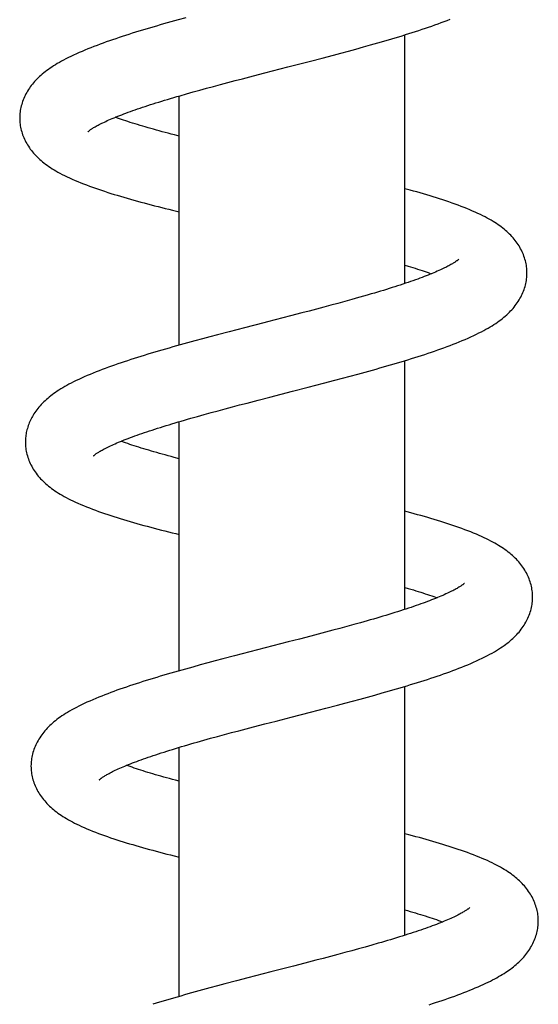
# Model space of a CAD drawing. Header units: millimetres. Extents: x 198 to 322, y 60 to 268.
# Tile 98 of 110: x 276.45 to 280.35, y 235.89 to 243.31. Entities that reach past the tile are written whole.
import ezdxf

# ---------------------------------------------------------------- set-up
doc = ezdxf.new("R2010")
doc.units = ezdxf.units.MM
doc.header["$LTSCALE"] = 30.734
doc.layers.get('0').update_dxf_attribs({"linetype": 'CONTINUOUS'})

msp = doc.modelspace()

# ---------------------------------------------------------------- linework, layer by layer
at = {"color": 7, "linetype": 'Continuous'}
for p, q in [((277.6413, 243.3059), (277.5859, 243.2904)), ((277.6972, 243.3213), (277.6413, 243.3059)), ((279.3478, 241.3201), (279.3478, 243.1925)), ((278.8669, 243.0555), (278.9235, 243.0707)), ((278.9235, 243.0707), (278.9797, 243.086)), ((278.9797, 243.086), (279.0352, 243.1013)), ((279.0352, 243.1013), (279.0901, 243.1166)), ((278.4658, 242.9507), (278.6379, 242.9952)), ((278.6379, 242.9952), (278.7239, 243.0176)), ((278.7239, 243.0176), (278.8099, 243.0403)), ((278.8099, 243.0403), (278.8669, 243.0555)), ((278.2939, 242.9064), (278.4658, 242.9507)), ((278.0142, 242.8335), (278.0689, 242.8479)), ((278.0689, 242.8479), (278.1243, 242.8624)), ((278.1243, 242.8624), (278.2086, 242.8844)), ((278.2086, 242.8844), (278.2939, 242.9064)), ((277.753, 242.7625), (277.8036, 242.7766)), ((277.8036, 242.7766), (277.855, 242.7907)), ((277.855, 242.7907), (277.9073, 242.8049)), ((277.9073, 242.8049), (277.9603, 242.8192)), ((277.9603, 242.8192), (278.0142, 242.8335)), ((277.6478, 240.8555), (277.6478, 242.7325)), ((277.6547, 242.7345), (277.7033, 242.7485)), ((277.7033, 242.7485), (277.753, 242.7625)), ((278.9985, 241.2135), (278.9482, 241.1993)), ((279.0474, 241.2274), (278.9985, 241.2135)), ((278.7368, 241.1418), (278.6821, 241.1273)), ((278.7909, 241.1563), (278.7368, 241.1418)), ((278.8443, 241.1707), (278.7909, 241.1563)), ((278.8968, 241.1851), (278.8443, 241.1707)), ((278.9482, 241.1993), (278.8968, 241.1851)), ((278.4867, 241.0762), (278.3722, 241.0466)), ((278.5713, 241.0982), (278.4867, 241.0762)), ((278.627, 241.1127), (278.5713, 241.0982)), ((278.6821, 241.1273), (278.627, 241.1127)), ((277.8801, 240.9188), (277.8233, 240.9036)), ((277.9372, 240.9339), (277.8801, 240.9188)), ((278.0235, 240.9566), (277.9372, 240.9339)), ((278.1395, 240.9867), (278.0235, 240.9566)), ((277.7105, 240.8729), (277.6546, 240.8574)), ((277.7667, 240.8883), (277.7105, 240.8729)), ((277.8233, 240.9036), (277.7667, 240.8883)), ((279.3478, 238.8656), (279.3478, 240.7391)), ((278.8785, 240.6068), (278.9358, 240.6222)), ((278.9358, 240.6222), (278.9926, 240.6375)), ((278.9926, 240.6375), (279.0489, 240.6529)), ((279.0489, 240.6529), (279.1044, 240.6683)), ((278.6186, 240.5388), (278.7343, 240.5688)), ((278.7343, 240.5688), (278.821, 240.5916)), ((278.821, 240.5916), (278.8785, 240.6068)), ((278.3299, 240.4644), (278.5029, 240.5089)), ((278.5029, 240.5089), (278.6186, 240.5388)), ((278.0486, 240.391), (278.1035, 240.4055)), ((278.1035, 240.4055), (278.1592, 240.4201)), ((278.1592, 240.4201), (278.2441, 240.4422)), ((278.2441, 240.4422), (278.3299, 240.4644)), ((277.7863, 240.3195), (277.8371, 240.3337)), ((277.8371, 240.3337), (277.8887, 240.3479)), ((277.8887, 240.3479), (277.9412, 240.3622)), ((277.9412, 240.3622), (277.9945, 240.3765)), ((277.9945, 240.3765), (278.0486, 240.391)), ((277.6478, 238.4032), (277.6478, 240.2797)), ((277.7364, 240.3054), (277.7863, 240.3195)), ((279.0138, 238.7654), (278.9631, 238.7513)), ((279.0633, 238.7794), (279.0138, 238.7654)), ((278.7506, 238.6938), (278.6953, 238.6791)), ((278.8051, 238.7083), (278.7506, 238.6938)), ((278.8587, 238.7227), (278.8051, 238.7083)), ((278.9114, 238.737), (278.8587, 238.7227)), ((278.9631, 238.7513), (278.9114, 238.737)), ((278.4693, 238.6203), (278.2969, 238.576)), ((278.5547, 238.6424), (278.4693, 238.6203)), ((278.6394, 238.6645), (278.5547, 238.6424)), ((278.6953, 238.6791), (278.6394, 238.6645)), ((278.1808, 238.546), (278.0643, 238.5157)), ((278.2969, 238.576), (278.1808, 238.546)), ((277.9201, 238.4777), (277.8631, 238.4625)), ((277.9775, 238.4929), (277.9201, 238.4777)), ((278.0643, 238.5157), (277.9775, 238.4929)), ((277.7507, 238.4319), (277.6952, 238.4165)), ((277.8066, 238.4472), (277.7507, 238.4319)), ((277.8631, 238.4625), (277.8066, 238.4472)), ((279.3478, 236.4116), (279.3478, 238.2859)), ((278.8969, 238.16), (278.9537, 238.1752)), ((278.9537, 238.1752), (279.0101, 238.1903)), ((279.0101, 238.1903), (279.066, 238.2056)), ((279.066, 238.2056), (279.1216, 238.2209)), ((279.1216, 238.2209), (279.1768, 238.2363)), ((278.6371, 238.0922), (278.7532, 238.1223)), ((278.7532, 238.1223), (278.8397, 238.1449)), ((278.8397, 238.1449), (278.8969, 238.16)), ((278.2926, 238.0033), (278.3775, 238.0253)), ((278.0434, 237.9379), (278.0978, 237.9524)), ((278.0978, 237.9524), (278.1529, 237.9669)), ((278.1529, 237.9669), (278.2084, 237.9815)), ((278.2084, 237.9815), (278.2926, 238.0033)), ((277.7849, 237.8667), (277.8344, 237.8807)), ((277.8344, 237.8807), (277.885, 237.8949)), ((277.885, 237.8949), (277.9368, 237.9091)), ((277.9368, 237.9091), (277.9896, 237.9234)), ((277.9896, 237.9234), (278.0434, 237.9379)), ((277.6478, 235.9506), (277.6478, 237.8267)), ((279.0502, 236.3233), (278.9999, 236.3093)), ((279.0994, 236.3372), (279.0502, 236.3233)), ((279.1476, 236.3511), (279.0994, 236.3372)), ((278.7887, 236.2522), (278.7338, 236.2377)), ((278.8429, 236.2666), (278.7887, 236.2522)), ((278.8962, 236.281), (278.8429, 236.2666)), ((278.9486, 236.2952), (278.8962, 236.281)), ((278.9999, 236.3093), (278.9486, 236.2952)), ((278.5094, 236.1794), (278.3384, 236.1353)), ((278.5941, 236.2013), (278.5094, 236.1794)), ((278.6782, 236.2231), (278.5941, 236.2013)), ((278.7338, 236.2377), (278.6782, 236.2231)), ((278.3384, 236.1353), (278.1656, 236.0906)), ((277.9362, 236.0303), (277.88, 236.0152)), ((277.993, 236.0454), (277.9362, 236.0303)), ((278.079, 236.0681), (277.993, 236.0454)), ((278.1656, 236.0906), (278.079, 236.0681)), ((277.7692, 235.9849), (277.7145, 235.9696)), ((277.8243, 236.0001), (277.7692, 235.9849)), ((277.88, 236.0152), (277.8243, 236.0001))]:
    msp.add_line(p, q, dxfattribs=at)
for points in [[(277.5859, 243.2904), (277.5584, 243.2827), (277.531, 243.2749), (277.5039, 243.2671), (277.477, 243.2593), (277.4502, 243.2515), (277.4237, 243.2436), (277.3974, 243.2358), (277.3713, 243.2279), (277.3454, 243.22), (277.3198, 243.212), (277.2944, 243.2041), (277.2692, 243.1961), (277.2443, 243.1881), (277.2196, 243.18), (277.1951, 243.1719), (277.1708, 243.1638), (277.1467, 243.1555), (277.1229, 243.1473), (277.0993, 243.1389), (277.0758, 243.1305), (277.0526, 243.1219), (277.0295, 243.1133), (277.0066, 243.1045), (276.9839, 243.0957), (276.9613, 243.0866), (276.9389, 243.0775), (276.9167, 243.0681), (276.895, 243.0587), (276.8737, 243.0492), (276.853, 243.0397), (276.833, 243.0303), (276.8139, 243.0209), (276.7956, 243.0117), (276.7782, 243.0026), (276.7615, 242.9936), (276.7457, 242.9847), (276.7305, 242.9759), (276.716, 242.9672), (276.702, 242.9585), (276.6886, 242.9498), (276.6756, 242.9411), (276.6631, 242.9323), (276.651, 242.9235), (276.6392, 242.9146), (276.6279, 242.9057), (276.617, 242.8966), (276.6065, 242.8876), (276.5964, 242.8784), (276.5866, 242.8691), (276.5771, 242.8598), (276.568, 242.8503), (276.5592, 242.8407), (276.5507, 242.8309), (276.5425, 242.8211), (276.5347, 242.811), (276.5271, 242.8008), (276.5198, 242.7905), (276.5129, 242.78), (276.5063, 242.7694), (276.5, 242.7586), (276.494, 242.7477), (276.4884, 242.7368), (276.4831, 242.7257), (276.4782, 242.7145), (276.4736, 242.7031), (276.4693, 242.6918), (276.4655, 242.6803), (276.462, 242.6688), (276.4588, 242.6574), (276.4561, 242.6459), (276.4537, 242.6345), (276.4517, 242.6232), (276.4501, 242.6119), (276.4488, 242.6007), (276.4479, 242.5896), (276.4473, 242.5786), (276.4471, 242.5677), (276.4471, 242.5599)], [(279.0901, 243.1166), (279.1172, 243.1243), (279.1441, 243.1319), (279.1709, 243.1396), (279.1974, 243.1473), (279.2238, 243.1551), (279.25, 243.1628), (279.2761, 243.1706), (279.302, 243.1785), (279.3277, 243.1863), (279.3534, 243.1943), (279.3788, 243.2022), (279.4041, 243.2103), (279.4291, 243.2183), (279.454, 243.2264), (279.4786, 243.2346), (279.503, 243.2428), (279.5271, 243.251), (279.551, 243.2593), (279.5746, 243.2676), (279.5979, 243.276), (279.621, 243.2845), (279.6439, 243.2931), (279.6667, 243.3018), (279.6892, 243.3107)], [(276.9614, 242.4632), (276.9614, 242.4632), (276.9615, 242.4633), (276.9618, 242.4636), (276.9623, 242.4642), (276.9632, 242.4649), (276.9643, 242.4659), (276.9657, 242.4671), (276.9674, 242.4685), (276.9694, 242.4701), (276.9718, 242.472), (276.9745, 242.4741), (276.9777, 242.4763), (276.9811, 242.4788), (276.985, 242.4815), (276.9892, 242.4843), (276.9938, 242.4873), (276.9988, 242.4904), (277.0042, 242.4937), (277.01, 242.4972), (277.0162, 242.5009), (277.023, 242.5047), (277.0303, 242.5088), (277.0381, 242.513), (277.0464, 242.5173), (277.0552, 242.5219), (277.0646, 242.5265), (277.0745, 242.5313), (277.0848, 242.5363), (277.0957, 242.5413), (277.107, 242.5465), (277.1189, 242.5518), (277.1312, 242.5572), (277.1441, 242.5626), (277.1574, 242.5682), (277.1713, 242.5739), (277.1856, 242.5797), (277.2004, 242.5855), (277.2157, 242.5914), (277.2314, 242.5974), (277.2476, 242.6035), (277.2642, 242.6096), (277.2812, 242.6158), (277.2987, 242.622), (277.3165, 242.6283), (277.3348, 242.6346), (277.3535, 242.641), (277.3725, 242.6474), (277.392, 242.6539), (277.4118, 242.6603), (277.432, 242.6669), (277.4525, 242.6734), (277.4735, 242.68), (277.4948, 242.6867), (277.5165, 242.6934), (277.5387, 242.7002), (277.5612, 242.7069), (277.584, 242.7138), (277.6072, 242.7207), (277.6308, 242.7276), (277.6547, 242.7345)], [(276.4471, 242.5599), (276.4473, 242.5524), (276.4479, 242.5416), (276.4489, 242.5306), (276.4502, 242.5196), (276.4518, 242.5085), (276.4538, 242.4973), (276.4562, 242.4861), (276.4589, 242.4748), (276.4621, 242.4635), (276.4655, 242.4522), (276.4694, 242.4409), (276.4736, 242.4296), (276.4782, 242.4184), (276.4832, 242.4073), (276.4884, 242.3964), (276.494, 242.3855), (276.5, 242.3747), (276.5062, 242.3641), (276.5129, 242.3535), (276.5199, 242.343), (276.5272, 242.3326), (276.5349, 242.3224), (276.543, 242.3123), (276.5513, 242.3023), (276.56, 242.2925), (276.569, 242.2829), (276.5783, 242.2734), (276.5879, 242.264), (276.5979, 242.2548), (276.6083, 242.2457), (276.619, 242.2367), (276.6301, 242.2278), (276.6416, 242.219), (276.6535, 242.2103), (276.6658, 242.2017), (276.6786, 242.1932), (276.6918, 242.1847), (276.7055, 242.1762), (276.7198, 242.1678), (276.7348, 242.1593), (276.7505, 242.1507), (276.7671, 242.142), (276.7848, 242.133), (276.8034, 242.124), (276.823, 242.1148), (276.8433, 242.1056), (276.8642, 242.0965), (276.8854, 242.0876), (276.9069, 242.0788), (276.9285, 242.0703), (276.9504, 242.0619), (276.9724, 242.0537), (276.9947, 242.0456), (277.0173, 242.0376), (277.0401, 242.0297), (277.0631, 242.0219), (277.0865, 242.0142), (277.1101, 242.0066), (277.1339, 241.999), (277.1581, 241.9915), (277.1824, 241.9841), (277.207, 241.9767), (277.2318, 241.9694), (277.2568, 241.9622), (277.282, 241.955), (277.3075, 241.9479), (277.3331, 241.9408), (277.3588, 241.9338), (277.3848, 241.9268), (277.4109, 241.9198), (277.4372, 241.9129), (277.4636, 241.9061), (277.4902, 241.8993), (277.517, 241.8925), (277.5439, 241.8857), (277.571, 241.879), (277.5984, 241.8723), (277.6478, 241.8602)], [(277.6478, 242.4303), (277.6122, 242.4394), (277.5888, 242.4454), (277.5658, 242.4515), (277.5431, 242.4575), (277.5206, 242.4635), (277.4985, 242.4695), (277.4767, 242.4754), (277.4553, 242.4814), (277.4342, 242.4873), (277.4135, 242.4932), (277.3932, 242.4991), (277.3733, 242.505), (277.3538, 242.5108), (277.3347, 242.5166), (277.316, 242.5223), (277.2978, 242.528), (277.28, 242.5337), (277.2627, 242.5393), (277.2459, 242.5449), (277.2295, 242.5504), (277.2137, 242.5558), (277.1983, 242.5612), (277.1835, 242.5664), (277.1691, 242.5717), (277.1674, 242.5723)], [(280.2677, 241.406), (280.2674, 241.4139), (280.2668, 241.4248), (280.2659, 241.4357), (280.2646, 241.4468), (280.2629, 241.458), (280.2609, 241.4692), (280.2585, 241.4805), (280.2557, 241.4919), (280.2525, 241.5032), (280.249, 241.5146), (280.2451, 241.526), (280.2408, 241.5373), (280.2361, 241.5485), (280.2311, 241.5597), (280.2258, 241.5707), (280.2201, 241.5817), (280.2141, 241.5925), (280.2077, 241.6031), (280.201, 241.6137), (280.194, 241.6241), (280.1867, 241.6343), (280.179, 241.6444), (280.1711, 241.6544), (280.1628, 241.6641), (280.1543, 241.6737), (280.1454, 241.6832), (280.1363, 241.6925), (280.1268, 241.7017), (280.117, 241.7107), (280.1068, 241.7197), (280.0963, 241.7285), (280.0855, 241.7372), (280.0743, 241.7458), (280.0627, 241.7543), (280.0506, 241.7628), (280.0381, 241.7712), (280.0252, 241.7795), (280.0118, 241.7879), (279.9978, 241.7962), (279.9831, 241.8046), (279.9677, 241.8131), (279.9516, 241.8217), (279.9346, 241.8304), (279.9167, 241.8392), (279.8978, 241.8481), (279.8782, 241.8571), (279.8578, 241.866), (279.8368, 241.875), (279.8153, 241.8838), (279.7934, 241.8926), (279.7712, 241.9012), (279.7488, 241.9096), (279.7261, 241.9179), (279.7032, 241.9261), (279.6801, 241.9341), (279.6568, 241.942), (279.6333, 241.9498), (279.6096, 241.9575), (279.5857, 241.9651), (279.5616, 241.9726), (279.5373, 241.9801), (279.5128, 241.9874), (279.4881, 241.9948), (279.4631, 242.002), (279.4379, 242.0092), (279.4125, 242.0164), (279.3869, 242.0235), (279.3478, 242.0341)], [(279.7534, 241.5023), (279.7534, 241.5023), (279.7531, 241.502), (279.7526, 241.5015), (279.7518, 241.5008), (279.7508, 241.4999), (279.7494, 241.4987), (279.7477, 241.4973), (279.7458, 241.4957), (279.7434, 241.4939), (279.7408, 241.4919), (279.7377, 241.4897), (279.7343, 241.4873), (279.7305, 241.4847), (279.7264, 241.4819), (279.7219, 241.479), (279.7171, 241.4759), (279.7119, 241.4727), (279.7063, 241.4693), (279.7003, 241.4658), (279.6939, 241.4622), (279.6871, 241.4584), (279.6799, 241.4544), (279.6722, 241.4503), (279.664, 241.4461), (279.6553, 241.4417), (279.6461, 241.4371), (279.6364, 241.4324), (279.6261, 241.4275), (279.6152, 241.4225), (279.6038, 241.4173), (279.5917, 241.412), (279.5792, 241.4066), (279.566, 241.401), (279.5525, 241.3953), (279.5384, 241.3896), (279.5239, 241.3838), (279.509, 241.378), (279.4936, 241.372), (279.4777, 241.366), (279.4613, 241.3599), (279.4444, 241.3538), (279.4271, 241.3475), (279.4092, 241.3412), (279.391, 241.3348), (279.3723, 241.3284), (279.3531, 241.3219), (279.3336, 241.3154), (279.3137, 241.3088), (279.2934, 241.3022), (279.2727, 241.2955), (279.2517, 241.2889), (279.2303, 241.2821), (279.2086, 241.2754), (279.1865, 241.2686), (279.1641, 241.2618), (279.1414, 241.255), (279.1184, 241.2482), (279.0951, 241.2413), (279.0714, 241.2344), (279.0474, 241.2274)], [(279.3478, 241.4588), (279.3717, 241.4516), (279.3903, 241.446), (279.4085, 241.4403), (279.4263, 241.4347), (279.4437, 241.4291), (279.4606, 241.4235), (279.4771, 241.418), (279.4932, 241.4126), (279.5088, 241.4072), (279.5239, 241.4018), (279.5386, 241.3966), (279.5474, 241.3933)], [(280.1447, 241.1131), (280.1538, 241.1229), (280.1626, 241.1329), (280.171, 241.1431), (280.1791, 241.1534), (280.1869, 241.1638), (280.1944, 241.1744), (280.2015, 241.1851), (280.2082, 241.1959), (280.2146, 241.2068), (280.2206, 241.2177), (280.2262, 241.2287), (280.2315, 241.2399), (280.2365, 241.2511), (280.2411, 241.2624), (280.2454, 241.2738), (280.2492, 241.2853), (280.2528, 241.2968), (280.2559, 241.3084), (280.2587, 241.3199), (280.2611, 241.3313), (280.2631, 241.3427), (280.2647, 241.3541), (280.266, 241.3653), (280.2669, 241.3765), (280.2675, 241.3875), (280.2677, 241.3984), (280.2677, 241.4061)], [(279.1044, 240.6683), (279.1319, 240.676), (279.1592, 240.6838), (279.1864, 240.6915), (279.2133, 240.6992), (279.2401, 240.707), (279.2666, 240.7148), (279.293, 240.7226), (279.3193, 240.7304), (279.3453, 240.7383), (279.3712, 240.7462), (279.397, 240.7542), (279.4226, 240.7622), (279.448, 240.7703), (279.4732, 240.7784), (279.4983, 240.7866), (279.523, 240.7948), (279.5475, 240.8031), (279.5718, 240.8114), (279.5957, 240.8197), (279.6193, 240.8281), (279.6427, 240.8365), (279.6659, 240.845), (279.6889, 240.8537), (279.7117, 240.8624), (279.7345, 240.8714), (279.7572, 240.8805), (279.7798, 240.8898), (279.8022, 240.8993), (279.8242, 240.9089), (279.8458, 240.9186), (279.8667, 240.9282), (279.8869, 240.9379), (279.9062, 240.9474), (279.9246, 240.9568), (279.9422, 240.9661), (279.9589, 240.9752), (279.9749, 240.9842), (279.9901, 240.9932), (280.0048, 241.0021), (280.0189, 241.011), (280.0324, 241.0199), (280.0455, 241.0289), (280.0582, 241.0379), (280.0704, 241.047), (280.0822, 241.0562), (280.0936, 241.0654), (280.1046, 241.0748), (280.1152, 241.0842), (280.1254, 241.0937), (280.1352, 241.1033), (280.1447, 241.1131)], [(278.3722, 241.0466), (278.3142, 241.0317), (278.2852, 241.0243), (278.1395, 240.9867)], [(277.6546, 240.8574), (277.6269, 240.8496), (277.5993, 240.8419), (277.5719, 240.834), (277.5447, 240.8262), (277.5177, 240.8184), (277.4908, 240.8105), (277.4642, 240.8026), (277.4378, 240.7948), (277.4117, 240.7868), (277.3857, 240.7789), (277.3601, 240.771), (277.3346, 240.763), (277.3093, 240.755), (277.2843, 240.7469), (277.2595, 240.7388), (277.2349, 240.7306), (277.2105, 240.7224), (277.1863, 240.7141), (277.1623, 240.7058), (277.1386, 240.6974), (277.1151, 240.6889), (277.0919, 240.6804), (277.0687, 240.6717), (277.0458, 240.6629), (277.0229, 240.6539), (277.0002, 240.6448), (276.9777, 240.6355), (276.9555, 240.6261), (276.9338, 240.6167), (276.9126, 240.6072), (276.8921, 240.5978), (276.8724, 240.5884), (276.8535, 240.5791), (276.8355, 240.5699), (276.8184, 240.5609), (276.8019, 240.552), (276.7862, 240.5432), (276.7712, 240.5344), (276.7568, 240.5257), (276.7429, 240.517), (276.7296, 240.5084), (276.7167, 240.4996), (276.7042, 240.4909), (276.6921, 240.4821), (276.6805, 240.4732), (276.6692, 240.4643), (276.6584, 240.4552), (276.6479, 240.4462), (276.6379, 240.437), (276.6281, 240.4278), (276.6187, 240.4184), (276.6097, 240.409), (276.6009, 240.3994), (276.5925, 240.3896), (276.5844, 240.3798), (276.5765, 240.3697), (276.569, 240.3595), (276.5618, 240.3491), (276.5548, 240.3386), (276.5482, 240.3279), (276.5429, 240.3189)], [(276.5429, 240.3189), (276.5385, 240.3108), (276.5332, 240.3009), (276.5283, 240.2908), (276.5236, 240.2807), (276.5193, 240.2704), (276.5152, 240.2601), (276.5114, 240.2498), (276.5079, 240.2394), (276.5047, 240.2289), (276.5018, 240.2185), (276.4993, 240.2081), (276.497, 240.1977), (276.4951, 240.1873), (276.4935, 240.177), (276.4921, 240.1668), (276.4911, 240.1566), (276.4904, 240.1465), (276.4899, 240.1365), (276.4898, 240.1266), (276.4898, 240.1198)], [(277.0041, 240.023), (277.004, 240.023), (277.004, 240.0229), (277.0041, 240.023), (277.0045, 240.0234), (277.0051, 240.024), (277.006, 240.0248), (277.0072, 240.0258), (277.0086, 240.027), (277.0104, 240.0285), (277.0125, 240.0301), (277.0149, 240.032), (277.0176, 240.0341), (277.0208, 240.0363), (277.0243, 240.0388), (277.0281, 240.0415), (277.0324, 240.0443), (277.037, 240.0473), (277.0421, 240.0505), (277.0476, 240.0539), (277.0537, 240.0575), (277.0603, 240.0614), (277.0674, 240.0654), (277.0751, 240.0696), (277.0833, 240.074), (277.092, 240.0785), (277.1012, 240.0832), (277.1108, 240.0879), (277.1208, 240.0928), (277.1314, 240.0978), (277.1425, 240.1029), (277.1541, 240.1082), (277.1663, 240.1135), (277.1789, 240.119), (277.1921, 240.1246), (277.2057, 240.1302), (277.2199, 240.136), (277.2345, 240.1418), (277.2496, 240.1477), (277.2652, 240.1537), (277.2812, 240.1598), (277.2977, 240.1659), (277.3146, 240.1721), (277.332, 240.1784), (277.3498, 240.1847), (277.368, 240.191), (277.3866, 240.1974), (277.4056, 240.2038), (277.4249, 240.2103), (277.4447, 240.2168), (277.4649, 240.2234), (277.4854, 240.23), (277.5064, 240.2366), (277.5277, 240.2433), (277.5495, 240.2501), (277.5716, 240.2569), (277.5941, 240.2637), (277.617, 240.2706), (277.6403, 240.2775), (277.6639, 240.2844), (277.6877, 240.2914), (277.712, 240.2984), (277.7364, 240.3054)], [(276.4897, 240.1196), (276.49, 240.112), (276.4906, 240.1011), (276.4915, 240.09), (276.4928, 240.0789), (276.4945, 240.0677), (276.4965, 240.0564), (276.4989, 240.0451), (276.5017, 240.0337), (276.5049, 240.0223), (276.5085, 240.0109), (276.5124, 239.9995), (276.5167, 239.9882), (276.5213, 239.9769), (276.5264, 239.9657), (276.5317, 239.9547), (276.5374, 239.9438), (276.5434, 239.9329), (276.5498, 239.9222), (276.5566, 239.9115), (276.5637, 239.901), (276.5712, 239.8905), (276.579, 239.8802), (276.5871, 239.87), (276.5956, 239.86), (276.6044, 239.8502), (276.6135, 239.8405), (276.623, 239.831), (276.6328, 239.8216), (276.6429, 239.8123), (276.6534, 239.8032), (276.6643, 239.7941), (276.6757, 239.7851), (276.6874, 239.7763), (276.6996, 239.7675), (276.7122, 239.7588), (276.7252, 239.7502), (276.7386, 239.7417), (276.7525, 239.7332), (276.7669, 239.7249), (276.7818, 239.7165), (276.7974, 239.7081), (276.8136, 239.6996), (276.8306, 239.6911), (276.8483, 239.6826), (276.8668, 239.6739), (276.8862, 239.6652), (276.9065, 239.6563), (276.9275, 239.6474), (276.9493, 239.6386), (276.9716, 239.6298), (276.9942, 239.6211), (277.0172, 239.6125), (277.0403, 239.6041), (277.0635, 239.596), (277.0867, 239.5879), (277.11, 239.5801), (277.1335, 239.5724), (277.1571, 239.5648), (277.1809, 239.5573), (277.205, 239.5498), (277.2294, 239.5424), (277.2541, 239.535), (277.279, 239.5277), (277.3043, 239.5204), (277.3298, 239.5132), (277.3556, 239.506), (277.3816, 239.4988), (277.4077, 239.4917), (277.4341, 239.4846), (277.4606, 239.4776), (277.4873, 239.4706), (277.5142, 239.4637), (277.5411, 239.4568), (277.5682, 239.45), (277.5954, 239.4431), (277.6228, 239.4364), (277.6478, 239.4302)], [(277.6478, 240.0009), (277.6097, 240.0108), (277.5869, 240.0168), (277.5646, 240.0228), (277.5426, 240.0287), (277.521, 240.0346), (277.4998, 240.0405), (277.479, 240.0463), (277.4586, 240.0522), (277.4386, 240.0579), (277.419, 240.0637), (277.3998, 240.0694), (277.3809, 240.0751), (277.3625, 240.0808), (277.3445, 240.0864), (277.3269, 240.092), (277.3097, 240.0975), (277.2929, 240.1031), (277.2765, 240.1086), (277.2605, 240.114), (277.245, 240.1194), (277.23, 240.1247), (277.2154, 240.13), (277.2101, 240.132)], [(280.31, 238.9656), (280.3098, 238.9734), (280.3092, 238.9843), (280.3083, 238.9952), (280.307, 239.0062), (280.3053, 239.0174), (280.3033, 239.0285), (280.3009, 239.0398), (280.2982, 239.0511), (280.295, 239.0624), (280.2915, 239.0737), (280.2877, 239.085), (280.2834, 239.0963), (280.2788, 239.1075), (280.2739, 239.1186), (280.2686, 239.1296), (280.263, 239.1405), (280.257, 239.1513), (280.2507, 239.1619), (280.244, 239.1726), (280.237, 239.1831), (280.2296, 239.1935), (280.2218, 239.2037), (280.2138, 239.2138), (280.2054, 239.2238), (280.1968, 239.2335), (280.1878, 239.2431), (280.1785, 239.2525), (280.169, 239.2618), (280.1591, 239.2709), (280.1488, 239.2799), (280.1382, 239.2887), (280.1272, 239.2975), (280.1158, 239.3062), (280.1041, 239.3148), (280.0919, 239.3233), (280.0793, 239.3317), (280.0664, 239.34), (280.0531, 239.3482), (280.0393, 239.3564), (280.0251, 239.3645), (280.0103, 239.3727), (279.9949, 239.3808), (279.9788, 239.3891), (279.962, 239.3974), (279.9444, 239.4057), (279.926, 239.4142), (279.9066, 239.4229), (279.8863, 239.4316), (279.8653, 239.4404), (279.8438, 239.4491), (279.8218, 239.4577), (279.7996, 239.4661), (279.7774, 239.4743), (279.7552, 239.4824), (279.7329, 239.4902), (279.7104, 239.4979), (279.6877, 239.5056), (279.6647, 239.5131), (279.6414, 239.5206), (279.6177, 239.5281), (279.5936, 239.5355), (279.5693, 239.5429), (279.5447, 239.5503), (279.5198, 239.5575), (279.4947, 239.5648), (279.4694, 239.572), (279.4439, 239.5791), (279.4181, 239.5862), (279.3921, 239.5933), (279.3659, 239.6003), (279.3478, 239.6051)], [(279.796, 239.0619), (279.7959, 239.0619), (279.7957, 239.0616), (279.7952, 239.0612), (279.7945, 239.0605), (279.7934, 239.0596), (279.7922, 239.0585), (279.7906, 239.0572), (279.7887, 239.0556), (279.7864, 239.0539), (279.7838, 239.0519), (279.7808, 239.0497), (279.7774, 239.0473), (279.7736, 239.0447), (279.7694, 239.0418), (279.7647, 239.0388), (279.7595, 239.0355), (279.7539, 239.032), (279.7476, 239.0283), (279.7408, 239.0243), (279.7335, 239.0202), (279.7256, 239.0158), (279.7172, 239.0113), (279.7083, 239.0067), (279.699, 239.0019), (279.6892, 238.9971), (279.6789, 238.9921), (279.6681, 238.987), (279.6568, 238.9818), (279.6451, 238.9765), (279.6328, 238.9711), (279.6201, 238.9656), (279.6069, 238.96), (279.5932, 238.9543), (279.579, 238.9485), (279.5644, 238.9427), (279.5494, 238.9368), (279.5339, 238.9308), (279.5181, 238.9248), (279.5018, 238.9188), (279.4851, 238.9127), (279.4679, 238.9065), (279.4503, 238.9003), (279.4323, 238.894), (279.4138, 238.8876), (279.3948, 238.8812), (279.3754, 238.8747), (279.3555, 238.8682), (279.3352, 238.8616), (279.3145, 238.8549), (279.2934, 238.8482), (279.2719, 238.8415), (279.25, 238.8347), (279.2278, 238.8279), (279.2052, 238.821), (279.1823, 238.8142), (279.1591, 238.8073), (279.1356, 238.8003), (279.1118, 238.7934), (279.0877, 238.7864), (279.0633, 238.7794)], [(279.3478, 239.0309), (279.3732, 239.0235), (279.3929, 239.0177), (279.4121, 239.0119), (279.4309, 239.0062), (279.4492, 239.0005), (279.4671, 238.9949), (279.4845, 238.9893), (279.5016, 238.9837), (279.5181, 238.9782), (279.5342, 238.9728), (279.5499, 238.9674), (279.5651, 238.962), (279.5798, 238.9567), (279.59, 238.953)], [(280.1809, 238.6662), (280.1901, 238.6758), (280.199, 238.6856), (280.2076, 238.6955), (280.2158, 238.7055), (280.2238, 238.7157), (280.2314, 238.726), (280.2387, 238.7365), (280.2456, 238.747), (280.2522, 238.7577), (280.2584, 238.7684), (280.2642, 238.7792), (280.2698, 238.7901), (280.2749, 238.801), (280.2798, 238.8121), (280.2843, 238.8233), (280.2885, 238.8346), (280.2923, 238.8459), (280.2957, 238.8573), (280.2988, 238.8687), (280.3015, 238.8801), (280.3039, 238.8914), (280.3058, 238.9027), (280.3075, 238.9139), (280.3087, 238.925), (280.3096, 238.9361), (280.3102, 238.947), (280.3104, 238.9578), (280.3103, 238.9653)], [(279.1768, 238.2363), (279.2042, 238.2441), (279.2314, 238.2518), (279.2585, 238.2596), (279.2854, 238.2675), (279.3122, 238.2753), (279.3388, 238.2832), (279.3652, 238.2911), (279.3914, 238.299), (279.4173, 238.307), (279.443, 238.3149), (279.4685, 238.3229), (279.4937, 238.3309), (279.5187, 238.339), (279.5433, 238.3471), (279.5678, 238.3552), (279.592, 238.3633), (279.6159, 238.3715), (279.6396, 238.3798), (279.6632, 238.3882), (279.6865, 238.3966), (279.7096, 238.4051), (279.7325, 238.4137), (279.7552, 238.4225), (279.7778, 238.4313), (279.8001, 238.4403), (279.8223, 238.4494), (279.8442, 238.4587), (279.8659, 238.4681), (279.8873, 238.4777), (279.9085, 238.4875), (279.9293, 238.4974), (279.9495, 238.5074), (279.9691, 238.5174), (279.9879, 238.5274), (280.0059, 238.5373), (280.023, 238.547), (280.039, 238.5566), (280.0541, 238.566), (280.0684, 238.5752), (280.0819, 238.5842), (280.0947, 238.5932), (280.1069, 238.6021), (280.1187, 238.6111), (280.13, 238.62), (280.1409, 238.6291), (280.1514, 238.6382), (280.1616, 238.6474), (280.1714, 238.6567), (280.1809, 238.6662)], [(277.6952, 238.4165), (277.6677, 238.4088), (277.6403, 238.401), (277.613, 238.3933), (277.5859, 238.3854), (277.5589, 238.3776), (277.532, 238.3697), (277.5054, 238.3618), (277.4789, 238.3539), (277.4526, 238.346), (277.4265, 238.338), (277.4006, 238.33), (277.375, 238.3219), (277.3495, 238.3138), (277.3243, 238.3057), (277.2993, 238.2975), (277.2746, 238.2893), (277.2503, 238.2811), (277.2262, 238.2729), (277.2024, 238.2646), (277.179, 238.2563), (277.1558, 238.2479), (277.1329, 238.2394), (277.1101, 238.2309), (277.0875, 238.2222), (277.0649, 238.2133), (277.0423, 238.2042), (277.0198, 238.1949), (276.9974, 238.1854), (276.9753, 238.1758), (276.9536, 238.1661), (276.9325, 238.1563), (276.912, 238.1465), (276.8925, 238.1369), (276.8737, 238.1273), (276.856, 238.1179), (276.8391, 238.1087), (276.823, 238.0995), (276.8077, 238.0905), (276.793, 238.0815), (276.779, 238.0725), (276.7655, 238.0636), (276.7525, 238.0546), (276.7399, 238.0456), (276.7278, 238.0365), (276.7162, 238.0274), (276.7049, 238.0182), (276.6941, 238.0089), (276.6837, 237.9996), (276.6736, 237.9902), (276.6639, 237.9806), (276.6546, 237.971), (276.6456, 237.9612), (276.6369, 237.9513), (276.6285, 237.9412), (276.6204, 237.9309), (276.6127, 237.9205), (276.6053, 237.91), (276.5982, 237.8993), (276.5915, 237.8885), (276.5852, 237.8777), (276.5792, 237.8668), (276.5736, 237.8559), (276.5683, 237.8448), (276.5634, 237.8337), (276.5588, 237.8224), (276.5546, 237.811), (276.5507, 237.7996), (276.5472, 237.7881), (276.544, 237.7767), (276.5413, 237.7652), (276.5389, 237.7538), (276.5368, 237.7424), (276.5352, 237.7311), (276.5339, 237.7199), (276.533, 237.7088), (276.5324, 237.6978), (276.5322, 237.6869), (276.5322, 237.679)], [(278.3775, 238.0253), (278.492, 238.0548), (278.6371, 238.0922)], [(277.0469, 237.583), (277.0469, 237.5829), (277.0468, 237.5828), (277.0469, 237.5829), (277.0473, 237.5833), (277.0479, 237.5838), (277.0487, 237.5846), (277.0499, 237.5856), (277.0513, 237.5868), (277.053, 237.5882), (277.0551, 237.5899), (277.0575, 237.5917), (277.0602, 237.5937), (277.0633, 237.596), (277.0668, 237.5985), (277.0708, 237.6012), (277.0752, 237.6041), (277.08, 237.6072), (277.0853, 237.6105), (277.0911, 237.6141), (277.0975, 237.6179), (277.1045, 237.6219), (277.112, 237.6261), (277.12, 237.6305), (277.1285, 237.635), (277.1375, 237.6396), (277.1469, 237.6443), (277.1568, 237.6492), (277.1671, 237.6542), (277.178, 237.6593), (277.1893, 237.6645), (277.2011, 237.6698), (277.2134, 237.6752), (277.2262, 237.6806), (277.2395, 237.6862), (277.2532, 237.6919), (277.2673, 237.6976), (277.282, 237.7034), (277.297, 237.7093), (277.3125, 237.7152), (277.3285, 237.7212), (277.3449, 237.7273), (277.3617, 237.7334), (277.3791, 237.7396), (277.3969, 237.7459), (277.4152, 237.7523), (277.434, 237.7587), (277.4532, 237.7652), (277.4728, 237.7717), (277.4928, 237.7783), (277.5132, 237.7849), (277.534, 237.7915), (277.5552, 237.7982), (277.5768, 237.805), (277.5987, 237.8117), (277.6209, 237.8185), (277.6434, 237.8254), (277.6662, 237.8322), (277.6894, 237.8391), (277.7128, 237.8459), (277.7366, 237.8529), (277.7606, 237.8598), (277.7849, 237.8667)], [(276.5323, 237.6789), (276.5325, 237.6714), (276.5331, 237.6606), (276.534, 237.6498), (276.5353, 237.6388), (276.5369, 237.6277), (276.5389, 237.6166), (276.5413, 237.6054), (276.544, 237.5942), (276.5471, 237.583), (276.5505, 237.5717), (276.5544, 237.5605), (276.5586, 237.5493), (276.5631, 237.5382), (276.568, 237.5272), (276.5732, 237.5164), (276.5787, 237.5056), (276.5845, 237.495), (276.5907, 237.4844), (276.5973, 237.4739), (276.6042, 237.4635), (276.6115, 237.4532), (276.6191, 237.443), (276.627, 237.433), (276.6352, 237.4231), (276.6438, 237.4134), (276.6526, 237.4038), (276.6618, 237.3944), (276.6712, 237.3852), (276.681, 237.3761), (276.6911, 237.3671), (276.7016, 237.3582), (276.7124, 237.3494), (276.7237, 237.3407), (276.7354, 237.332), (276.7475, 237.3235), (276.76, 237.315), (276.7729, 237.3066), (276.7862, 237.2983), (276.7999, 237.29), (276.8142, 237.2818), (276.829, 237.2736), (276.8444, 237.2653), (276.8606, 237.257), (276.8774, 237.2486), (276.895, 237.2402), (276.9135, 237.2316), (276.9328, 237.223), (276.953, 237.2142), (276.974, 237.2055), (276.9957, 237.1967), (277.0179, 237.188), (277.0405, 237.1793), (277.0633, 237.1709), (277.0862, 237.1626), (277.1091, 237.1546), (277.1322, 237.1466), (277.1553, 237.1389), (277.1786, 237.1312), (277.2021, 237.1237), (277.2257, 237.1162), (277.2496, 237.1088), (277.2737, 237.1015), (277.2981, 237.0943), (277.3227, 237.087), (277.3476, 237.0798), (277.3727, 237.0727), (277.3982, 237.0656), (277.4238, 237.0585), (277.4498, 237.0515), (277.4759, 237.0445), (277.5022, 237.0375), (277.5288, 237.0306), (277.5555, 237.0236), (277.5825, 237.0168), (277.6096, 237.0099), (277.6478, 237.0004)], [(277.6478, 237.5716), (277.6196, 237.5791), (277.5972, 237.5851), (277.5751, 237.5911), (277.5534, 237.5971), (277.5321, 237.603), (277.5111, 237.609), (277.4906, 237.6149), (277.4705, 237.6207), (277.4509, 237.6265), (277.4317, 237.6323), (277.413, 237.638), (277.3947, 237.6436), (277.3769, 237.6492), (277.3595, 237.6548), (277.3426, 237.6603), (277.3261, 237.6658), (277.3101, 237.6712), (277.2944, 237.6766), (277.2791, 237.682), (277.2643, 237.6873), (277.2525, 237.6916)], [(280.353, 236.5252), (280.3527, 236.533), (280.3521, 236.5438), (280.3512, 236.5548), (280.3499, 236.5658), (280.3482, 236.5769), (280.3462, 236.5881), (280.3438, 236.5994), (280.341, 236.6107), (280.3379, 236.622), (280.3344, 236.6333), (280.3305, 236.6446), (280.3262, 236.6559), (280.3216, 236.667), (280.3167, 236.6781), (280.3114, 236.689), (280.3058, 236.6999), (280.2998, 236.7107), (280.2935, 236.7214), (280.2868, 236.732), (280.2797, 236.7425), (280.2724, 236.7528), (280.2647, 236.763), (280.2567, 236.7731), (280.2484, 236.7829), (280.2398, 236.7926), (280.2309, 236.8022), (280.2217, 236.8115), (280.2122, 236.8207), (280.2024, 236.8298), (280.1922, 236.8387), (280.1817, 236.8476), (280.1708, 236.8563), (280.1596, 236.865), (280.1479, 236.8736), (280.1358, 236.8821), (280.1233, 236.8905), (280.1104, 236.8989), (280.0971, 236.9071), (280.0833, 236.9154), (280.069, 236.9236), (280.0541, 236.9318), (280.0386, 236.94), (280.0224, 236.9483), (280.0055, 236.9567), (279.9878, 236.9651), (279.9693, 236.9737), (279.9499, 236.9823), (279.9296, 236.991), (279.9087, 236.9998), (279.887, 237.0085), (279.8649, 237.0172), (279.8423, 237.0258), (279.8195, 237.0342), (279.7966, 237.0425), (279.7736, 237.0505), (279.7506, 237.0584), (279.7275, 237.0661), (279.7043, 237.0738), (279.6808, 237.0813), (279.6572, 237.0887), (279.6332, 237.0961), (279.6089, 237.1035), (279.5844, 237.1108), (279.5595, 237.1181), (279.5343, 237.1253), (279.5089, 237.1325), (279.4832, 237.1397), (279.4573, 237.1468), (279.4312, 237.1539), (279.4049, 237.1609), (279.3784, 237.1679), (279.3478, 237.1759)], [(279.8384, 236.6214), (279.8384, 236.6214), (279.8382, 236.6212), (279.8377, 236.6207), (279.837, 236.6201), (279.836, 236.6192), (279.8347, 236.6181), (279.8332, 236.6168), (279.8313, 236.6153), (279.8291, 236.6135), (279.8265, 236.6116), (279.8236, 236.6094), (279.8203, 236.6071), (279.8167, 236.6045), (279.8126, 236.6018), (279.8082, 236.5989), (279.8033, 236.5958), (279.798, 236.5925), (279.7921, 236.589), (279.7858, 236.5852), (279.7789, 236.5813), (279.7714, 236.5771), (279.7634, 236.5728), (279.7549, 236.5683), (279.7459, 236.5637), (279.7364, 236.5589), (279.7265, 236.5541), (279.7161, 236.5491), (279.7052, 236.544), (279.6938, 236.5388), (279.6819, 236.5335), (279.6696, 236.5281), (279.6567, 236.5226), (279.6434, 236.517), (279.6296, 236.5113), (279.6153, 236.5056), (279.6007, 236.4998), (279.5855, 236.4939), (279.57, 236.488), (279.554, 236.482), (279.5376, 236.4759), (279.5208, 236.4698), (279.5035, 236.4637), (279.4858, 236.4574), (279.4677, 236.4512), (279.4491, 236.4448), (279.4301, 236.4384), (279.4107, 236.4319), (279.3908, 236.4254), (279.3704, 236.4188), (279.3497, 236.4122), (279.3286, 236.4055), (279.3071, 236.3988), (279.2853, 236.3921), (279.2631, 236.3853), (279.2406, 236.3785), (279.2178, 236.3717), (279.1947, 236.3648), (279.1713, 236.358), (279.1476, 236.3511)], [(279.3478, 236.6027), (279.3667, 236.5973), (279.3874, 236.5914), (279.4076, 236.5856), (279.4274, 236.5798), (279.4467, 236.574), (279.4656, 236.5682), (279.4841, 236.5626), (279.5021, 236.5569), (279.5197, 236.5513), (279.5368, 236.5458), (279.5535, 236.5403), (279.5697, 236.5349), (279.5854, 236.5295), (279.6007, 236.5241), (279.6155, 236.5189), (279.6299, 236.5136), (279.6327, 236.5126)], [(279.5304, 235.8887), (279.5552, 235.8967), (279.5799, 235.9047), (279.6043, 235.9128), (279.6285, 235.9209), (279.6526, 235.9291), (279.6764, 235.9374), (279.7001, 235.9458), (279.7236, 235.9542), (279.7468, 235.9627), (279.7697, 235.9713), (279.7922, 235.9799), (279.8144, 235.9886), (279.8363, 235.9973), (279.8577, 236.0061), (279.8786, 236.0148), (279.899, 236.0236), (279.9189, 236.0324), (279.9381, 236.0411), (279.9567, 236.0498), (279.9747, 236.0584), (279.9919, 236.0669), (280.0084, 236.0753), (280.0243, 236.0837), (280.0396, 236.0919), (280.0543, 236.1002), (280.0684, 236.1083), (280.082, 236.1165), (280.0952, 236.1246), (280.1079, 236.1328), (280.1202, 236.141), (280.1322, 236.1492), (280.1438, 236.1576), (280.1551, 236.166), (280.1661, 236.1745), (280.1768, 236.1831), (280.1872, 236.1919), (280.1973, 236.2008), (280.2071, 236.2098), (280.2167, 236.219), (280.2259, 236.2283), (280.2349, 236.2378), (280.2435, 236.2474), (280.2519, 236.2572), (280.26, 236.2671), (280.2677, 236.2771), (280.2751, 236.2873), (280.2822, 236.2975), (280.289, 236.3079), (280.2954, 236.3184), (280.3015, 236.329), (280.3073, 236.3397), (280.3128, 236.3506), (280.3179, 236.3615), (280.3227, 236.3726), (280.3272, 236.3837), (280.3313, 236.3949), (280.3351, 236.4062), (280.3385, 236.4175), (280.3415, 236.4288), (280.3442, 236.4401), (280.3465, 236.4514), (280.3485, 236.4626), (280.3501, 236.4738), (280.3513, 236.4849), (280.3522, 236.4959), (280.3528, 236.5068), (280.353, 236.5176), (280.3529, 236.525)], [(277.7145, 235.9696), (277.6874, 235.962), (277.6604, 235.9543), (277.6335, 235.9465), (277.6067, 235.9388), (277.58, 235.931), (277.5535, 235.9231), (277.5272, 235.9153), (277.5011, 235.9074), (277.4752, 235.8995), (277.4495, 235.8916)]]:
    msp.add_lwpolyline(points, dxfattribs=at)

doc.saveas('drawing.dxf')
